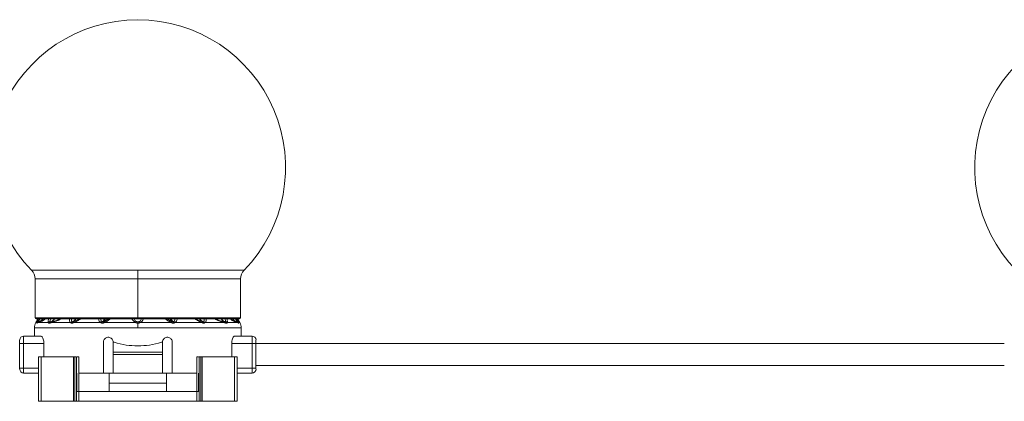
# Model space of a CAD drawing. Header units: millimetres. Extents: x -458 to 1924, y -69 to 431.
# Tile 16 of 49: x -110 to 90, y 153 to 230. Entities that reach past the tile are written whole.
import ezdxf

# ---------------------------------------------------------------- set-up
doc = ezdxf.new("R2010")
doc.units = ezdxf.units.MM

# ---------------------------------------------------------------- blocks, each defined once
blk = doc.blocks.new('Drawing View2')
at = {"color": 7, "linetype": 'Continuous', "lineweight": 18}
for p, q in [((-20.87, 1.74), (-42.45, 1.74)), ((-41.75, 0), (-41.75, -7.95)), ((-20.87, 0), (-41.75, 0)), ((0.7, 1.74), (-20.87, 1.74)), ((-20.87, 0), (-20.87, 1.74)), ((-20.87, 0), (-20.87, -7.95)), ((0, 0), (-20.87, 0)), ((0, -7.95), (0, 0)), ((-20.87, -7.95), (-41.75, -7.95)), ((-20.87, -7.95), (-20.87, -8.15)), ((0, -7.95), (-20.87, -7.95)), ((-41.87, -9.92), (-41.87, -11.62)), ((-20.87, -9.92), (-41.87, -9.92)), ((-41.15, -8.15), (-41.59, -8.89)), ((-41.35, -8.89), (-41.59, -8.89)), ((-41.55, -8.15), (-20.87, -8.15)), ((-41.04, -8.89), (-41.33, -9.01)), ((-39.03, -8.89), (-41.04, -8.89)), ((-34.52, -8.89), (-38.47, -8.89)), ((-28.37, -8.89), (-33.93, -8.89)), ((-26.82, -8.15), (-27.77, -8.71)), ((-21.31, -8.89), (-27.69, -8.89)), ((-20.87, -8.15), (-0.2, -8.15)), ((-20.87, -8.77), (-20.87, -9.02)), ((-20.87, -9.92), (-20.87, -9.02)), ((0.13, -9.92), (-20.87, -9.92)), ((-14.06, -8.89), (-20.44, -8.89)), ((-14.92, -8.15), (-13.98, -8.71)), ((-7.82, -8.89), (-13.38, -8.89)), ((-3.28, -8.89), (-7.23, -8.89)), ((-0.71, -8.89), (-2.72, -8.89)), ((-0.42, -9.01), (-0.71, -8.89)), ((-0.6, -8.15), (-0.16, -8.89)), ((-0.16, -8.89), (-0.4, -8.89)), ((0.13, -11.62), (0.13, -9.92)), ((-44.07, -13.12), (-44.07, -11.62)), ((-44.07, -11.62), (-40.57, -11.62)), ((-1.18, -11.62), (2.33, -11.62)), ((2.33, -11.62), (2.33, -13.12)), ((-44.88, -13.12), (-44.88, -12.42)), ((-44.88, -13.12), (-44.07, -13.12)), ((-44.88, -18.12), (-44.88, -13.12)), ((-44.07, -18.12), (-44.07, -13.12)), ((-44.07, -13.12), (-39.94, -13.12)), ((-39.94, -15.87), (-39.94, -13.12)), ((-27.87, -12.87), (-27.87, -19.12)), ((-25.87, -14.87), (-25.87, -12.87)), ((-25.87, -12.87), (-25.67, -12.87)), ((-16.08, -12.87), (-15.87, -12.87)), ((-15.87, -12.87), (-15.87, -14.87)), ((-13.87, -19.12), (-13.87, -12.87)), ((-1.81, -15.87), (-1.81, -13.12)), ((-1.81, -13.12), (2.33, -13.12)), ((3.12, -13.12), (2.33, -13.12)), ((2.33, -13.12), (2.33, -18.12)), ((3.12, -13.12), (155.12, -13.12)), ((3.12, -12.42), (3.12, -13.12)), ((3.12, -13.12), (3.12, -18.12)), ((-41.03, -15.87), (-41.03, -24.87)), ((-40.48, -15.87), (-41.03, -15.87)), ((-40.48, -15.87), (-40.48, -24.87)), ((-33.96, -15.87), (-40.48, -15.87)), ((-33.96, -15.87), (-33.96, -24.87)), ((-33.65, -15.87), (-33.96, -15.87)), ((-33.65, -15.87), (-33.65, -24.87)), ((-33.33, -15.87), (-33.65, -15.87)), ((-33.33, -15.87), (-33.33, -22.87)), ((-32.87, -15.87), (-32.87, -22.87)), ((-15.87, -14.87), (-25.87, -14.87)), ((-25.87, -15.37), (-25.87, -14.87)), ((-15.87, -15.37), (-25.87, -15.37)), ((-25.87, -19.12), (-25.87, -15.37)), ((-15.87, -15.37), (-15.87, -14.87)), ((-15.87, -15.37), (-15.87, -19.12)), ((-8.88, -15.87), (-8.88, -22.87)), ((-8.42, -15.87), (-8.42, -22.87)), ((-8.42, -15.87), (-8.1, -15.87)), ((-8.1, -15.87), (-8.1, -24.87)), ((-8.1, -15.87), (-7.79, -15.87)), ((-7.79, -15.87), (-7.79, -24.87)), ((-7.79, -15.87), (-1.27, -15.87)), ((-1.27, -15.87), (-1.27, -24.87)), ((-1.27, -15.87), (-0.72, -15.87)), ((-0.72, -15.87), (-0.72, -24.87)), ((3.12, -17.62), (155.12, -17.62)), ((-44.88, -18.12), (-44.88, -18.32)), ((-44.88, -18.12), (-44.07, -18.12)), ((-44.07, -19.12), (-44.07, -18.12)), ((-44.07, -18.12), (-41.03, -18.12)), ((-41.03, -19.12), (-44.07, -19.12)), ((-33.23, -19.12), (-33.23, -22.87)), ((-32.88, -19.12), (-27.87, -19.12)), ((-25.87, -19.12), (-27.87, -19.12)), ((-26.68, -21.17), (-26.68, -19.12)), ((-25.87, -19.12), (-15.87, -19.12)), ((-13.87, -19.12), (-15.87, -19.12)), ((-15.07, -21.17), (-15.07, -19.12)), ((-13.87, -19.12), (-8.87, -19.12)), ((-8.52, -19.12), (-8.52, -22.87)), ((2.33, -18.12), (-0.72, -18.12)), ((2.33, -19.12), (-0.72, -19.12)), ((2.33, -18.12), (2.33, -19.12)), ((3.12, -18.12), (2.33, -18.12)), ((3.12, -18.12), (3.12, -18.32)), ((-26.68, -21.17), (-15.07, -21.17)), ((-26.68, -22.87), (-26.68, -21.17)), ((-15.07, -22.87), (-15.07, -21.17)), ((-33.33, -22.87), (-33.33, -24.87)), ((-32.86, -22.87), (-33.33, -22.87)), ((-32.86, -22.87), (-32.86, -24.87)), ((-8.89, -22.87), (-32.86, -22.87)), ((-8.89, -22.87), (-8.89, -24.87)), ((-8.89, -22.87), (-8.42, -22.87)), ((-8.42, -22.87), (-8.42, -24.87)), ((-40.48, -24.87), (-41.03, -24.87)), ((-33.96, -24.87), (-40.48, -24.87)), ((-33.65, -24.87), (-33.96, -24.87)), ((-33.33, -24.87), (-33.65, -24.87)), ((-32.86, -24.87), (-33.33, -24.87)), ((-8.89, -24.87), (-32.86, -24.87)), ((-8.89, -24.87), (-8.42, -24.87)), ((-8.42, -24.87), (-8.1, -24.87)), ((-8.1, -24.87), (-7.79, -24.87)), ((-7.79, -24.87), (-1.27, -24.87)), ((-1.27, -24.87), (-0.72, -24.87))]:
    blk.add_line(p, q, dxfattribs=at)
for centre, radius, start, end in [((-20.87, 22.58), 30, 90, 224.009), ((-20.87, 22.58), 30, 315.991, 90), ((179.12, 22.58), 30, 90, 224.009), ((-44.25, 0), 2.5, 0, 44.009), ((2.5, 0), 2.5, 135.991, 180), ((-41.55, -7.95), 0.2, 180, 270), ((-0.2, -7.95), 0.2, 270, 0), ((-39.87, -9.92), 2, 149.0362, 180), ((-40.96, -9.16), 0.47, 100.9672, 144.8077), ((-40.9, -9.24), 0.5, 109.1019, 153.0969), ((-40.9, -9.22), 0.482, 109.3625, 154.2596), ((-40.63, -9.11), 0.464, 111.8132, 151.3198), ((-38.6, -9.24), 0.556, 101.6448, 140.4638), ((-38.47, -9.22), 0.489, 111.492, 154.5199), ((-38.45, -9.13), 0.399, 113.9413, 162.016), ((-38.12, -9.02), 0.374, 116.4592, 160.1268), ((-34.08, -9.26), 0.575, 104.4162, 140.4213), ((-33.93, -9.21), 0.506, 114.2513, 153.2837), ((-33.8, -8.92), 0.248, 134.0214, 187.8098), ((-33.7, -8.86), 0.235, 136.7077, 188.1385), ((-27.93, -9.21), 0.543, 110.8768, 144.3208), ((-27.76, -9.18), 0.521, 122.0688, 155.3334), ((-20.8, -9.17), 0.582, 126.5982, 151.6209), ((-20.95, -9.17), 0.582, 28.3791, 53.4018), ((-13.99, -9.18), 0.521, 24.6665, 57.9313), ((-13.82, -9.21), 0.543, 35.6794, 69.1233), ((-8.05, -8.86), 0.235, 351.8615, 43.2923), ((-7.95, -8.92), 0.248, 352.1904, 45.9787), ((-7.82, -9.21), 0.506, 26.7162, 65.7487), ((-7.67, -9.26), 0.575, 39.5788, 75.5838), ((-3.63, -9.02), 0.374, 19.8732, 63.5408), ((-3.3, -9.13), 0.399, 17.9841, 66.0586), ((-3.28, -9.22), 0.489, 25.4801, 68.508), ((-3.15, -9.24), 0.556, 39.5362, 78.3552), ((-1.12, -9.11), 0.464, 28.6802, 68.1868), ((-0.79, -9.16), 0.47, 35.1923, 79.0329), ((-0.85, -9.22), 0.482, 25.7404, 70.6374), ((-0.85, -9.24), 0.5, 26.9031, 70.898), ((-1.87, -9.92), 2, 0, 30.9638), ((-44.07, -12.42), 0.8, 90, 180), ((2.33, -12.42), 0.8, 0, 90), ((-44.07, -18.32), 0.8, 180, 270), ((2.33, -18.32), 0.8, 270, 0)]:
    blk.add_arc(centre, radius, start, end, dxfattribs=at)
for points, knots in [([(-41.35, -9.01), (-41.36, -9), (-41.37, -8.98), (-41.35, -8.92), (-41.35, -8.89)], [0, 0, 0, 0, 0.552011, 1, 1, 1, 1]), ([(-41.35, -8.89), (-41.32, -8.8), (-41.25, -8.61), (-41.09, -8.31), (-41.01, -8.15)], [0, 0, 0, 0, 0.468096, 1, 1, 1, 1]), ([(-41.33, -9.01), (-41.34, -9.01), (-41.34, -9.02), (-41.35, -9.02), (-41.35, -9.01)], [0, 0, 0, 0, 0.560051, 1, 1, 1, 1]), ([(-40.16, -8.15), (-40.25, -8.25), (-40.5, -8.53), (-40.84, -8.67), (-41.07, -8.77)], [0, 0, 0, 0, 0.348264, 1, 1, 1, 1]), ([(-41.07, -8.77), (-41.07, -8.76), (-41.08, -8.75), (-41.06, -8.72), (-41.05, -8.7)], [0, 0, 0, 0, 0.543645, 1, 1, 1, 1]), ([(-41.06, -8.77), (-41.06, -8.77), (-41.06, -8.77), (-41.07, -8.77), (-41.07, -8.77)], [0, 0, 0, 0, 0.560002, 1, 1, 1, 1]), ([(-40.16, -8.15), (-40.24, -8.24), (-40.48, -8.52), (-40.83, -8.67), (-41.06, -8.77)], [0, 0, 0, 0, 0.322153, 1, 1, 1, 1]), ([(-40.81, -8.68), (-40.86, -8.7), (-40.95, -8.73), (-41.02, -8.76), (-41.06, -8.77)], [0, 0, 0, 0, 0.534048, 1, 1, 1, 1]), ([(-41.05, -8.7), (-41.03, -8.66), (-40.99, -8.58), (-40.88, -8.4), (-40.79, -8.24), (-40.73, -8.15)], [0, 0, 0, 0, 0.282717, 0.578892, 1, 1, 1, 1]), ([(-39.67, -8.15), (-39.76, -8.22), (-39.99, -8.41), (-40.32, -8.59), (-40.7, -8.77), (-40.92, -8.85), (-41.04, -8.89)], [0, 0, 0, 0, 0.139887, 0.360724, 0.634704, 1, 1, 1, 1]), ([(-39.75, -8.15), (-39.81, -8.19), (-40.29, -8.55), (-40.57, -8.62), (-40.81, -8.68)], [0, 0, 0, 0, 0.122679, 1, 1, 1, 1]), ([(-39.03, -8.89), (-39.05, -8.84), (-39.09, -8.72), (-39.07, -8.46), (-39.01, -8.25), (-38.98, -8.15)], [0, 0, 0, 0, 0.306278, 0.66202, 1, 1, 1, 1]), ([(-38.92, -9.01), (-38.94, -9), (-39, -8.98), (-39.02, -8.92), (-39.03, -8.89)], [0, 0, 0, 0, 0.530896, 1, 1, 1, 1]), ([(-38.83, -9.01), (-38.84, -9.01), (-38.88, -9.02), (-38.9, -9.01), (-38.92, -9.01)], [0, 0, 0, 0, 0.560194, 1, 1, 1, 1]), ([(-38.47, -8.89), (-38.54, -8.91), (-38.66, -8.95), (-38.77, -8.99), (-38.83, -9.01)], [0, 0, 0, 0, 0.555292, 1, 1, 1, 1]), ([(-38.71, -8.7), (-38.72, -8.66), (-38.72, -8.58), (-38.69, -8.4), (-38.63, -8.24), (-38.6, -8.15)], [0, 0, 0, 0, 0.282619, 0.578744, 1, 1, 1, 1]), ([(-38.65, -8.77), (-38.67, -8.76), (-38.7, -8.75), (-38.71, -8.72), (-38.71, -8.7)], [0, 0, 0, 0, 0.523137, 1, 1, 1, 1]), ([(-37.85, -8.15), (-37.87, -8.18), (-37.96, -8.32), (-38.22, -8.55), (-38.49, -8.68), (-38.65, -8.77)], [0, 0, 0, 0, 0.115872, 0.449721, 1, 1, 1, 1]), ([(-38.61, -8.76), (-38.62, -8.77), (-38.63, -8.77), (-38.65, -8.77), (-38.65, -8.77)], [0, 0, 0, 0, 0.560007, 1, 1, 1, 1]), ([(-37.81, -8.15), (-37.84, -8.18), (-37.93, -8.31), (-38.18, -8.55), (-38.45, -8.68), (-38.61, -8.76)], [0, 0, 0, 0, 0.113271, 0.448095, 1, 1, 1, 1]), ([(-38.28, -8.68), (-38.34, -8.7), (-38.46, -8.73), (-38.56, -8.75), (-38.61, -8.76)], [0, 0, 0, 0, 0.554562, 1, 1, 1, 1]), ([(-36.59, -8.15), (-36.62, -8.18), (-36.83, -8.35), (-37.24, -8.5), (-37.84, -8.73), (-38.24, -8.83), (-38.47, -8.89)], [0, 0, 0, 0, 0.048891, 0.310078, 0.599133, 1, 1, 1, 1]), ([(-36.74, -8.15), (-36.77, -8.16), (-37.34, -8.49), (-37.82, -8.59), (-38.28, -8.68)], [0, 0, 0, 0, 0.044719, 1, 1, 1, 1]), ([(-34.52, -8.89), (-34.58, -8.84), (-34.69, -8.72), (-34.77, -8.46), (-34.77, -8.25), (-34.77, -8.15)], [0, 0, 0, 0, 0.303764, 0.654764, 1, 1, 1, 1]), ([(-34.39, -8.99), (-34.42, -8.97), (-34.47, -8.95), (-34.51, -8.91), (-34.52, -8.89)], [0, 0, 0, 0, 0.579744, 1, 1, 1, 1]), ([(-34.05, -8.95), (-34.11, -8.97), (-34.2, -9.01), (-34.31, -9.01), (-34.36, -9), (-34.39, -8.99)], [0, 0, 0, 0, 0.4821932, 0.7402634, 1, 1, 1, 1]), ([(-34.22, -8.7), (-34.25, -8.66), (-34.3, -8.58), (-34.35, -8.4), (-34.34, -8.24), (-34.33, -8.15)], [0, 0, 0, 0, 0.282612, 0.578727, 1, 1, 1, 1]), ([(-34.14, -8.75), (-34.16, -8.75), (-34.19, -8.73), (-34.21, -8.71), (-34.22, -8.7)], [0, 0, 0, 0, 0.574767, 1, 1, 1, 1]), ([(-33.54, -8.15), (-33.55, -8.18), (-33.61, -8.3), (-33.8, -8.53), (-34.01, -8.67), (-34.14, -8.75)], [0, 0, 0, 0, 0.090525, 0.428325, 1, 1, 1, 1]), ([(-33.98, -8.74), (-34.01, -8.75), (-34.07, -8.77), (-34.12, -8.76), (-34.14, -8.75)], [0, 0, 0, 0, 0.541687, 1, 1, 1, 1]), ([(-33.93, -8.89), (-33.96, -8.9), (-33.99, -8.92), (-34.03, -8.94), (-34.05, -8.95)], [0, 0, 0, 0, 0.558376, 1, 1, 1, 1]), ([(-33.41, -8.15), (-33.42, -8.17), (-33.48, -8.29), (-33.66, -8.51), (-33.86, -8.65), (-33.98, -8.74)], [0, 0, 0, 0, 0.071997, 0.416313, 1, 1, 1, 1]), ([(-33.87, -8.7), (-33.89, -8.7), (-33.93, -8.72), (-33.96, -8.73), (-33.98, -8.74)], [0, 0, 0, 0, 0.557314, 1, 1, 1, 1]), ([(-32.5, -8.15), (-32.68, -8.27), (-33.14, -8.58), (-33.63, -8.77), (-33.93, -8.89)], [0, 0, 0, 0, 0.37174, 1, 1, 1, 1]), ([(-32.74, -8.15), (-32.84, -8.21), (-33.21, -8.44), (-33.59, -8.59), (-33.87, -8.7)], [0, 0, 0, 0, 0.255256, 1, 1, 1, 1]), ([(-28.37, -8.89), (-28.49, -8.8), (-28.75, -8.61), (-28.84, -8.31), (-28.89, -8.15)], [0, 0, 0, 0, 0.465818, 1, 1, 1, 1]), ([(-28.12, -8.7), (-28.17, -8.66), (-28.27, -8.58), (-28.38, -8.4), (-28.42, -8.24), (-28.44, -8.15)], [0, 0, 0, 0, 0.282713, 0.578886, 1, 1, 1, 1]), ([(-28.24, -8.97), (-28.26, -8.95), (-28.31, -8.93), (-28.35, -8.9), (-28.37, -8.89)], [0, 0, 0, 0, 0.55931, 1, 1, 1, 1]), ([(-27.69, -8.89), (-27.74, -8.92), (-27.83, -8.97), (-27.98, -9), (-28.12, -9), (-28.2, -8.98), (-28.24, -8.97)], [0, 0, 0, 0, 0.273675, 0.544486, 0.766897, 1, 1, 1, 1]), ([(-28.04, -8.74), (-28.05, -8.74), (-28.08, -8.72), (-28.11, -8.71), (-28.12, -8.7)], [0, 0, 0, 0, 0.555851, 1, 1, 1, 1]), ([(-27.71, -8.15), (-27.73, -8.22), (-27.81, -8.5), (-27.94, -8.64), (-28.04, -8.74)], [0, 0, 0, 0, 0.273504, 1, 1, 1, 1]), ([(-27.77, -8.71), (-27.8, -8.72), (-27.84, -8.74), (-27.91, -8.76), (-27.98, -8.76), (-28.02, -8.75), (-28.04, -8.74)], [0, 0, 0, 0, 0.255573, 0.503234, 0.749597, 1, 1, 1, 1]), ([(-27.5, -8.15), (-27.52, -8.22), (-27.59, -8.47), (-27.7, -8.61), (-27.77, -8.71)], [0, 0, 0, 0, 0.257868, 1, 1, 1, 1]), ([(-27.69, -8.89), (-27.71, -8.84), (-27.76, -8.76), (-27.77, -8.73), (-27.77, -8.71)], [0, 0, 0, 0, 0.559299, 1, 1, 1, 1]), ([(-26.48, -8.15), (-26.66, -8.29), (-27.03, -8.58), (-27.47, -8.78), (-27.69, -8.89)], [0, 0, 0, 0, 0.4824321, 1, 1, 1, 1]), ([(-22.04, -8.15), (-22.03, -8.18), (-21.98, -8.29), (-21.83, -8.5), (-21.61, -8.73), (-21.4, -8.84), (-21.31, -8.89)], [0, 0, 0, 0, 0.087551, 0.374618, 0.728459, 1, 1, 1, 1]), ([(-21.63, -8.15), (-21.59, -8.24), (-21.51, -8.4), (-21.34, -8.58), (-21.21, -8.66), (-21.15, -8.7)], [0, 0, 0, 0, 0.421429, 0.717515, 1, 1, 1, 1]), ([(-21.31, -8.89), (-21.24, -8.93), (-21.1, -9), (-20.95, -9.01), (-20.87, -9.02)], [0, 0, 0, 0, 0.54913, 1, 1, 1, 1]), ([(-21.15, -8.7), (-21.1, -8.72), (-21.02, -8.76), (-20.92, -8.77), (-20.87, -8.77)], [0, 0, 0, 0, 0.511372, 1, 1, 1, 1]), ([(-20.87, -8.77), (-20.84, -8.77), (-20.78, -8.76), (-20.69, -8.74), (-20.64, -8.72), (-20.6, -8.7)], [0, 0, 0, 0, 0.325553, 0.611247, 1, 1, 1, 1]), ([(-20.87, -9.02), (-20.82, -9.01), (-20.73, -9.01), (-20.58, -8.96), (-20.49, -8.92), (-20.44, -8.89)], [0, 0, 0, 0, 0.3329763, 0.6197469, 1, 1, 1, 1]), ([(-20.6, -8.7), (-20.54, -8.66), (-20.41, -8.58), (-20.24, -8.4), (-20.16, -8.24), (-20.12, -8.15)], [0, 0, 0, 0, 0.2826887, 0.5788194, 1, 1, 1, 1]), ([(-20.44, -8.89), (-20.33, -8.83), (-20.11, -8.71), (-19.86, -8.45), (-19.76, -8.24), (-19.72, -8.15)], [0, 0, 0, 0, 0.327806, 0.696077, 1, 1, 1, 1]), ([(-15.26, -8.15), (-15.11, -8.28), (-14.74, -8.57), (-14.31, -8.77), (-14.06, -8.89)], [0, 0, 0, 0, 0.428836, 1, 1, 1, 1]), ([(-13.98, -8.71), (-14.05, -8.61), (-14.16, -8.47), (-14.23, -8.22), (-14.25, -8.15)], [0, 0, 0, 0, 0.741883, 1, 1, 1, 1]), ([(-13.98, -8.71), (-13.98, -8.73), (-14, -8.77), (-14.04, -8.85), (-14.06, -8.89)], [0, 0, 0, 0, 0.559282, 1, 1, 1, 1]), ([(-14.06, -8.89), (-14.01, -8.92), (-13.92, -8.97), (-13.77, -9), (-13.63, -9), (-13.55, -8.98), (-13.51, -8.97)], [0, 0, 0, 0, 0.273593, 0.542673, 0.764584, 1, 1, 1, 1]), ([(-13.71, -8.74), (-13.81, -8.64), (-13.94, -8.5), (-14.02, -8.23), (-14.04, -8.15)], [0, 0, 0, 0, 0.706167, 1, 1, 1, 1]), ([(-13.98, -8.71), (-13.95, -8.72), (-13.91, -8.74), (-13.84, -8.76), (-13.77, -8.76), (-13.73, -8.75), (-13.71, -8.74)], [0, 0, 0, 0, 0.255568, 0.50322, 0.749583, 1, 1, 1, 1]), ([(-13.71, -8.74), (-13.7, -8.74), (-13.67, -8.72), (-13.64, -8.71), (-13.63, -8.7)], [0, 0, 0, 0, 0.555849, 1, 1, 1, 1]), ([(-13.63, -8.7), (-13.58, -8.66), (-13.48, -8.58), (-13.37, -8.4), (-13.33, -8.24), (-13.31, -8.15)], [0, 0, 0, 0, 0.282687, 0.578817, 1, 1, 1, 1]), ([(-13.51, -8.97), (-13.49, -8.95), (-13.44, -8.93), (-13.4, -8.9), (-13.38, -8.89)], [0, 0, 0, 0, 0.55931, 1, 1, 1, 1]), ([(-13.38, -8.89), (-13.3, -8.83), (-13.11, -8.71), (-12.94, -8.45), (-12.89, -8.24), (-12.87, -8.15)], [0, 0, 0, 0, 0.327092, 0.694522, 1, 1, 1, 1]), ([(-9.25, -8.15), (-9.07, -8.27), (-8.61, -8.58), (-8.12, -8.77), (-7.82, -8.89)], [0, 0, 0, 0, 0.371826, 1, 1, 1, 1]), ([(-9.01, -8.15), (-8.91, -8.21), (-8.54, -8.44), (-8.16, -8.59), (-7.88, -8.7)], [0, 0, 0, 0, 0.25535, 1, 1, 1, 1]), ([(-7.77, -8.74), (-7.84, -8.7), (-7.99, -8.6), (-8.18, -8.4), (-8.29, -8.22), (-8.34, -8.15)], [0, 0, 0, 0, 0.292039, 0.713628, 1, 1, 1, 1]), ([(-7.61, -8.75), (-7.68, -8.72), (-7.84, -8.62), (-8.04, -8.41), (-8.18, -8.24), (-8.22, -8.15), (-8.22, -8.15)], [0, 0, 0, 0, 0.28583, 0.698372, 0.989823, 1, 1, 1, 1]), ([(-7.88, -8.7), (-7.86, -8.7), (-7.82, -8.72), (-7.79, -8.73), (-7.77, -8.74)], [0, 0, 0, 0, 0.557314, 1, 1, 1, 1]), ([(-7.82, -8.89), (-7.79, -8.9), (-7.76, -8.92), (-7.72, -8.94), (-7.7, -8.95)], [0, 0, 0, 0, 0.558376, 1, 1, 1, 1]), ([(-7.77, -8.74), (-7.76, -8.74), (-7.73, -8.76), (-7.68, -8.76), (-7.64, -8.76), (-7.62, -8.76), (-7.61, -8.75)], [0, 0, 0, 0, 0.252688, 0.501352, 0.749494, 1, 1, 1, 1]), ([(-7.7, -8.95), (-7.64, -8.97), (-7.55, -9.01), (-7.44, -9.01), (-7.39, -9), (-7.36, -8.99)], [0, 0, 0, 0, 0.4830665, 0.7400479, 1, 1, 1, 1]), ([(-7.61, -8.75), (-7.59, -8.75), (-7.56, -8.73), (-7.54, -8.71), (-7.53, -8.7)], [0, 0, 0, 0, 0.549544, 1, 1, 1, 1]), ([(-7.53, -8.7), (-7.5, -8.66), (-7.45, -8.58), (-7.4, -8.4), (-7.41, -8.24), (-7.42, -8.15)], [0, 0, 0, 0, 0.282686, 0.578816, 1, 1, 1, 1]), ([(-7.36, -8.99), (-7.34, -8.97), (-7.28, -8.95), (-7.25, -8.91), (-7.23, -8.89)], [0, 0, 0, 0, 0.554606, 1, 1, 1, 1]), ([(-7.23, -8.89), (-7.17, -8.83), (-7.05, -8.71), (-6.97, -8.45), (-6.98, -8.24), (-6.98, -8.15)], [0, 0, 0, 0, 0.32691, 0.694118, 1, 1, 1, 1]), ([(-5.18, -8.15), (-5.09, -8.21), (-4.82, -8.38), (-4.15, -8.65), (-3.64, -8.79), (-3.28, -8.89)], [0, 0, 0, 0, 0.128653, 0.385736, 1, 1, 1, 1]), ([(-5, -8.15), (-4.97, -8.17), (-4.39, -8.53), (-3.92, -8.61), (-3.47, -8.68)], [0, 0, 0, 0, 0.044443, 1, 1, 1, 1]), ([(-3.14, -8.76), (-3.35, -8.66), (-3.64, -8.52), (-3.86, -8.24), (-3.93, -8.15)], [0, 0, 0, 0, 0.681942, 1, 1, 1, 1]), ([(-3.1, -8.77), (-3.19, -8.72), (-3.42, -8.62), (-3.7, -8.41), (-3.84, -8.22), (-3.9, -8.15)], [0, 0, 0, 0, 0.31705, 0.750332, 1, 1, 1, 1]), ([(-3.47, -8.68), (-3.41, -8.7), (-3.29, -8.73), (-3.19, -8.75), (-3.14, -8.76)], [0, 0, 0, 0, 0.554562, 1, 1, 1, 1]), ([(-3.28, -8.89), (-3.21, -8.91), (-3.09, -8.95), (-2.98, -8.99), (-2.92, -9.01)], [0, 0, 0, 0, 0.555292, 1, 1, 1, 1]), ([(-3.04, -8.7), (-3.03, -8.66), (-3.03, -8.58), (-3.06, -8.4), (-3.12, -8.24), (-3.15, -8.15)], [0, 0, 0, 0, 0.282683, 0.57893, 1, 1, 1, 1]), ([(-3.14, -8.76), (-3.13, -8.77), (-3.12, -8.77), (-3.1, -8.77), (-3.1, -8.77)], [0, 0, 0, 0, 0.560007, 1, 1, 1, 1]), ([(-3.1, -8.77), (-3.08, -8.76), (-3.05, -8.75), (-3.04, -8.71), (-3.04, -8.7)], [0, 0, 0, 0, 0.5524725, 1, 1, 1, 1]), ([(-2.92, -9.01), (-2.91, -9.01), (-2.87, -9.02), (-2.85, -9.01), (-2.83, -9.01)], [0, 0, 0, 0, 0.560194, 1, 1, 1, 1]), ([(-2.83, -9.01), (-2.81, -9), (-2.75, -8.98), (-2.73, -8.92), (-2.72, -8.89)], [0, 0, 0, 0, 0.5601162, 1, 1, 1, 1]), ([(-2.72, -8.89), (-2.68, -8.75), (-2.63, -8.55), (-2.75, -8.24), (-2.79, -8.15)], [0, 0, 0, 0, 0.73013, 1, 1, 1, 1]), ([(-0.71, -8.89), (-0.84, -8.84), (-1.08, -8.76), (-1.54, -8.54), (-1.88, -8.34), (-2.06, -8.16), (-2.08, -8.15)], [0, 0, 0, 0, 0.399487, 0.712863, 0.983883, 1, 1, 1, 1]), ([(-0.94, -8.68), (-1.2, -8.64), (-1.47, -8.59), (-1.98, -8.17), (-2, -8.15)], [0, 0, 0, 0, 0.956086, 1, 1, 1, 1]), ([(-0.69, -8.77), (-0.79, -8.73), (-1.03, -8.63), (-1.35, -8.43), (-1.52, -8.23), (-1.59, -8.15)], [0, 0, 0, 0, 0.288519, 0.718464, 1, 1, 1, 1]), ([(-0.68, -8.77), (-0.78, -8.73), (-1.03, -8.63), (-1.35, -8.43), (-1.52, -8.23), (-1.59, -8.15)], [0, 0, 0, 0, 0.288338, 0.717896, 1, 1, 1, 1]), ([(-1.02, -8.15), (-0.96, -8.24), (-0.87, -8.4), (-0.76, -8.58), (-0.72, -8.66), (-0.7, -8.7)], [0, 0, 0, 0, 0.4210452, 0.7173023, 1, 1, 1, 1]), ([(-0.69, -8.77), (-0.73, -8.75), (-0.81, -8.73), (-0.9, -8.7), (-0.94, -8.68)], [0, 0, 0, 0, 0.542941, 1, 1, 1, 1]), ([(-0.74, -8.15), (-0.66, -8.31), (-0.5, -8.61), (-0.43, -8.8), (-0.4, -8.89)], [0, 0, 0, 0, 0.528095, 1, 1, 1, 1]), ([(-0.7, -8.7), (-0.69, -8.72), (-0.67, -8.75), (-0.68, -8.76), (-0.68, -8.77)], [0, 0, 0, 0, 0.510723, 1, 1, 1, 1]), ([(-0.68, -8.77), (-0.68, -8.77), (-0.69, -8.77), (-0.69, -8.77), (-0.69, -8.77)], [0, 0, 0, 0, 0.5597797, 1, 1, 1, 1]), ([(-0.4, -9.01), (-0.4, -9.02), (-0.41, -9.02), (-0.41, -9.01), (-0.42, -9.01)], [0, 0, 0, 0, 0.559761, 1, 1, 1, 1]), ([(-0.4, -8.89), (-0.39, -8.93), (-0.38, -8.99), (-0.39, -9.01), (-0.4, -9.01)], [0, 0, 0, 0, 0.572072, 1, 1, 1, 1]), ([(-39.94, -13.12), (-39.95, -12.96), (-39.96, -12.64), (-40.07, -12.22), (-40.21, -11.88), (-40.39, -11.66), (-40.51, -11.63), (-40.57, -11.62)], [0, 0, 0, 0, 0.192981, 0.385659, 0.586478, 0.804523, 1, 1, 1, 1]), ([(-25.87, -12.87), (-25.89, -12.76), (-25.91, -12.54), (-26.07, -12.24), (-26.31, -12.02), (-26.62, -11.88), (-26.97, -11.85), (-27.31, -11.94), (-27.6, -12.14), (-27.8, -12.43), (-27.87, -12.69), (-27.87, -12.84), (-27.87, -12.87)], [0, 0, 0, 0, 0.102692, 0.205345, 0.309125, 0.415784, 0.526123, 0.639705, 0.754182, 0.86573, 0.971495, 1, 1, 1, 1]), ([(-13.87, -12.87), (-13.89, -12.76), (-13.91, -12.54), (-14.06, -12.25), (-14.3, -12.03), (-14.61, -11.88), (-14.96, -11.85), (-15.3, -11.94), (-15.59, -12.14), (-15.79, -12.43), (-15.87, -12.68), (-15.87, -12.83), (-15.87, -12.87)], [0, 0, 0, 0, 0.100795, 0.201493, 0.304873, 0.413747, 0.527057, 0.641563, 0.753853, 0.862272, 0.967136, 1, 1, 1, 1]), ([(-1.18, -11.62), (-1.25, -11.63), (-1.39, -11.67), (-1.59, -11.96), (-1.74, -12.39), (-1.8, -12.8), (-1.81, -13.05), (-1.81, -13.12)], [0, 0, 0, 0, 0.23522, 0.4705441, 0.700974, 0.9138889, 1, 1, 1, 1]), ([(-20.87, -13.63), (-21.67, -13.6), (-23.32, -13.53), (-24.87, -13.09), (-25.67, -12.87)], [0, 0, 0, 0, 0.486988, 1, 1, 1, 1]), ([(-16.08, -12.87), (-16.88, -13.09), (-18.43, -13.53), (-20.08, -13.6), (-20.87, -13.63)], [0, 0, 0, 0, 0.513031, 1, 1, 1, 1]), ([(-32.87, -15.87), (-32.9, -15.87), (-32.94, -15.87), (-33.1, -15.87), (-33.2, -15.87), (-33.22, -15.87)], [0, 0, 0, 0, 0.450672, 0.900903, 1, 1, 1, 1]), ([(-8.88, -15.87), (-8.85, -15.87), (-8.81, -15.87), (-8.65, -15.87), (-8.55, -15.87), (-8.53, -15.87)], [0, 0, 0, 0, 0.450672, 0.900903, 1, 1, 1, 1])]:
    blk.add_open_spline(points, degree=3, knots=knots, dxfattribs=at)

msp = doc.modelspace()

# ---------------------------------------------------------------- block references
at = {"color": 7, "linetype": 'Continuous', "lineweight": 18}
msp.add_blockref('Drawing View2', (-65.42, 177.47), dxfattribs=at)

doc.saveas('drawing.dxf')
